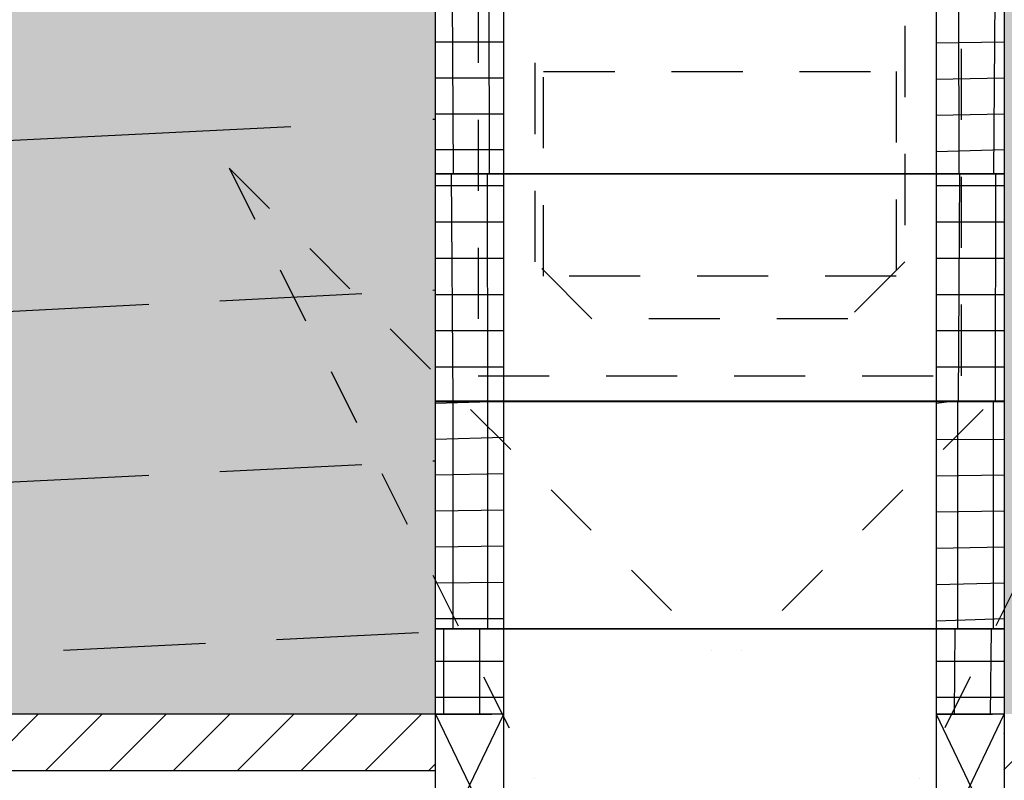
# Model space of a CAD drawing. Header units: metres. Extents: x -8 to 484, y -254 to 116.
# Tile 41 of 172: x 12.89 to 14.62, y 42.51 to 43.84. Entities that reach past the tile are written whole.
import ezdxf

# ---------------------------------------------------------------- set-up
doc = ezdxf.new("R2010")
doc.units = ezdxf.units.M
for name, pattern in [('GESTRICHELT', [0.75, 0.5, -0.25]), ('STRICHLINIE', [0.75, 0.5, -0.25]), ('STRICHPUNKT', [25.4, 12.7, -6.35, 0, -6.35])]:
    doc.linetypes.add(name, pattern=pattern)
for name, color, linetype in [('GTU_A_Druckbereich', 7, 'STRICHPUNKT'), ('GTU_P', 1, 'Continuous'), ('GTU_P_Baugrube', 11, 'Continuous')]:
    doc.layers.add(name, color=color, linetype=linetype)

# ---------------------------------------------------------------- blocks, each defined once
blk = doc.blocks.new('Druckbereich')
at = {"layer": 'GTU_A_Druckbereich', "linetype": 'STRICHLINIE', "ltscale": 0.2}
for p, q in [((-0.7376924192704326, -0.700000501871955), (-1.586220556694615, -1.54852863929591)), ((-0.7376924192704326, -0.700000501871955), (-1.274348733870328, -1.773313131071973)), ((2.262307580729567, -0.700000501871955), (3.11083571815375, -1.54852863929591)), ((2.262307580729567, -0.700000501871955), (2.798963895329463, -1.773313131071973))]:
    blk.add_line(p, q, dxfattribs=at)
blk = doc.blocks.new('GTU_QP_KTB_Kabelaufbauschacht Gr V Zwischenrahmen ohne3')
h = blk.add_hatch()
h.set_pattern_fill('ANSI37', color=256, scale=0.02, angle=45)
h.set_pattern_definition([(90, (-3560839.204604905, -5932501.922391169), (-0.06349999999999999, 1.387778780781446e-17), []), (180, (-3560839.204604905, -5932501.922391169), (-1.387778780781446e-17, -0.06349999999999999), [])])
edge = h.paths.add_edge_path()
edge.add_line((-0.3600000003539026, 3.582012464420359e-11), (-0.469004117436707, 3.582012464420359e-11))
edge.add_line((-0.4690041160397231, 3.582012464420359e-11), (-0.4799999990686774, 3.582012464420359e-11))
edge.add_line((-0.4799999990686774, -8.955024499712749e-10), (-0.4799999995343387, 0.3999999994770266))
edge.add_line((-0.48, 0.4000000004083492), (-0.3599999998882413, 0.4000000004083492))
edge.add_line((-0.3599999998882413, 0.4000000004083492), (-0.35999999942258, 3.582012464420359e-11))
h = blk.add_hatch()
h.set_pattern_fill('ANSI37', color=256, scale=0.02, angle=45)
h.set_pattern_definition([(90, (-3560839.204604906, -5932501.922391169), (-0.06349999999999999, 1.387778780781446e-17), []), (180, (-3560839.204604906, -5932501.922391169), (-1.387778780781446e-17, -0.06349999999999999), [])])
edge = h.paths.add_edge_path()
edge.add_line((0.39999999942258, 0.4000000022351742), (0.52, 0.4000000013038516))
edge.add_line((0.5200000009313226, 0.400000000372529), (0.5199999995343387, 0))
edge.add_line((0.5199999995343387, 9.313225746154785e-10), (0.4000000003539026, 9.313225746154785e-10))
edge.add_line((0.3999999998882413, 9.313225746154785e-10), (0.3999999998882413, 0.4000000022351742))
for p, q in [((-0.4799999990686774, -8.955024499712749e-10), (-0.48, 0.4000000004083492)), ((-0.48, 0.4000000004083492), (0.52, 0.4000000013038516)), ((-0.3600000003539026, 3.582012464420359e-11), (-0.3599999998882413, 0.4000000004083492)), ((0.3999999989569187, 0.4000000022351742), (0.3999999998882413, 9.313225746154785e-10)), ((0.52, 0.4000000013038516), (0.5200000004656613, 9.313225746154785e-10)), ((0.5200000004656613, 9.313225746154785e-10), (-0.4799999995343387, -8.596823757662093e-10))]:
    blk.add_line(p, q)
blk = doc.blocks.new('GTU_QP_KTB_Kabelaufbauschacht Gr V Zwischenrahmen unten beide')
h = blk.add_hatch()
h.set_pattern_fill('ANSI37', color=256, scale=0.02, angle=-134.9999992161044)
h.set_pattern_definition([(270.0000007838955, (2572768.204623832, 5641191.845952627), (0.06349999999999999, 8.687789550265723e-10), []), (7.838955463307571e-07, (2572768.204623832, 5641191.845952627), (-8.687789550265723e-10, 0.06349999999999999), [])])
edge = h.paths.add_edge_path()
edge.add_line((0.4000000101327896, 5.296897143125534e-09), (0.5090041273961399, 7.019574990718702e-09))
edge.add_line((0.5090041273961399, 7.019574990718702e-09), (0.5200000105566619, 6.309639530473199e-09))
edge.add_line((0.5200000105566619, 6.309639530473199e-09), (0.5200000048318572, 0.4000000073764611))
edge.add_line((0.5200000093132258, 0.1500000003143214), (0.400000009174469, 0.1500000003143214))
edge.add_line((0.400000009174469, 0.1500000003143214), (0.4000000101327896, 5.296897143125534e-09))
h = blk.add_hatch()
h.set_pattern_fill('ANSI37', color=256, scale=0.02, angle=225.0000007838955)
h.set_pattern_definition([(270.0000007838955, (2572768.194597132, 5641191.845952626), (0.06349999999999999, 8.687789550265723e-10), []), (7.838955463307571e-07, (2572768.194597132, 5641191.845952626), (-8.687789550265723e-10, 0.06349999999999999), [])])
h.paths.add_polyline_path([(-0.3599999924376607, 0.1500000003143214), (-0.4799999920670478, 0.1500000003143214), (-0.4799999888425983, -7.515508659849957e-09), (-0.3599999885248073, -5.994635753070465e-09)])
for p, q in [((0.5200000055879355, 0.40000000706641), (-0.4799999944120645, 0.3999999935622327)), ((-0.4799999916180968, 0.1500000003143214), (-0.3599999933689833, 0.3999999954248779)), ((-0.4799999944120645, 0.3999999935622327), (-0.4799999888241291, -6.810296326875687e-09)), ((-0.4799999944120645, 0.3999999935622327), (-0.3599999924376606, 0.1500000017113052)), ((-0.3599999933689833, 0.3999999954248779), (-0.359999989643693, -5.413312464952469e-09)), ((0.4000000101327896, 5.296897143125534e-09), (0.4000000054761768, 0.4000000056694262)), ((0.4000000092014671, 0.1500000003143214), (0.520000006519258, 0.4000000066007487)), ((0.4000000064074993, 0.4000000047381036), (0.5200000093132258, 0.1500000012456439)), ((0.5200000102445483, 6.693881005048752e-09), (0.5200000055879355, 0.40000000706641)), ((-0.4799999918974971, 0.1500000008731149), (-0.3810298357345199, 0.1500000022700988)), ((-0.3599999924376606, 0.1500000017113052), (-0.4799999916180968, 0.1500000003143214)), ((0.4000000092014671, 0.1500000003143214), (0.4989701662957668, 0.1500000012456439)), ((0.5200000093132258, 0.1500000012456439), (0.4000000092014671, 0.1500000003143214)), ((-0.4799999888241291, -6.810296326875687e-09), (0.5200000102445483, 6.693881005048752e-09))]:
    blk.add_line(p, q)

msp = doc.modelspace()

# ---------------------------------------------------------------- hatches: boundary and pattern name
at = {"layer": 'GTU_P', "linetype": 'Continuous', "transparency": 33554508}
h = msp.add_hatch(color=256, dxfattribs=at)
h.paths.add_polyline_path([(8.874836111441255, 43.98725837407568), (8.670848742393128, 44.1232499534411), (8.270848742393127, 44.1232499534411), (8.299848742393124, 43.91324995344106), (5.699848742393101, 43.91324995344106), (5.728848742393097, 44.1232499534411), (5.328848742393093, 44.1232499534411), (4.30544333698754, 43.44097968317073), (5.425909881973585, 43.49700301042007), (5.512156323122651, 43.58324945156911), (5.470138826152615, 43.49921445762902), (8.874836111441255, 43.66944932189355), (8.874836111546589, 43.97324995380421)])
h.paths.add_polyline_path([(10.26212694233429, 43.58324945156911), (10.17588050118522, 43.49700301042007), (10.22010944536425, 43.49921445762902)])
h.paths.add_polyline_path([(3.108905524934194, 41.69399481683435), (3.391094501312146, 41.69399481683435), (3.391094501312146, 41.85227908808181), (3.108905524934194, 41.85227908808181)], flags=9)
h.paths.add_polyline_path([(9.233743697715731, 41.69399482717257), (9.515932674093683, 41.69399482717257), (9.515932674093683, 41.85227909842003), (9.233743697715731, 41.85227909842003)], flags=9)
h.paths.add_polyline_path([(13.98372900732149, 41.69399482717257), (14.26591798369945, 41.69399482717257), (14.26591798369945, 41.85227909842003), (13.98372900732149, 41.85227909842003)], flags=9)
h.paths.add_polyline_path([(9.87483610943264, 43.57324995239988), (9.874836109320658, 43.48195079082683), (10.17588050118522, 43.49700301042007), (10.26212694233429, 43.58324945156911), (10.22010944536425, 43.49921445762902), (13.62482142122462, 43.66945005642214), (13.62482142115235, 43.97324995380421), (13.62482142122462, 43.98724858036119), (13.42081936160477, 44.1232499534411), (13.02081936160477, 44.1232499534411), (13.04981936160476, 43.91324995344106), (10.44981936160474, 43.91324995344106), (10.47881936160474, 44.1232499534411), (10.07881936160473, 44.1232499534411), (9.874836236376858, 43.98726120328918), (9.874836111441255, 43.97324995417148)])
h.paths.add_polyline_path([(5.512156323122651, 43.58324945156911), (5.425909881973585, 43.49700301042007), (5.470138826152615, 43.49921445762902)])
h.paths.add_polyline_path([(14.92588050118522, 43.49700301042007), (15.01212694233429, 43.58324945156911), (14.97010944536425, 43.49921445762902), (18.34982142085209, 43.66820005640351), (18.34982142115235, 43.97324995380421), (18.34982142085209, 44.00391524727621), (18.17081936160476, 44.1232499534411), (17.77081936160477, 44.1232499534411), (17.79981936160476, 43.91324995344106), (15.19981936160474, 43.91324995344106), (15.22881936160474, 44.1232499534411), (14.82881936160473, 44.1232499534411), (14.62482154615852, 43.98725140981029), (14.62482142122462, 43.97324995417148), (14.62482142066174, 43.5732499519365), (14.62482141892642, 43.48195005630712)])
h.paths.add_polyline_path([(15.01212694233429, 43.58324945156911), (14.92588050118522, 43.49700301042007), (14.97010944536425, 43.49921445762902)])
h.paths.add_polyline_path([(19.34982142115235, 43.97324995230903), (19.3498214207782, 43.66819985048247), (22.75477559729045, 43.49795214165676), (22.71212694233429, 43.58324945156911), (22.79966891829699, 43.49570747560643), (23.04981936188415, 43.48319995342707), (23.04981936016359, 43.57324995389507), (23.04981936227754, 43.97324995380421), (23.04981936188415, 44.00391661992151), (22.87081936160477, 44.1232499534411), (22.47081936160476, 44.1232499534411), (22.49981936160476, 43.91324995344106), (19.89981936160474, 43.91324995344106), (19.92881936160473, 44.1232499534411), (19.52881936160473, 44.1232499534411), (19.349821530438, 44.00391806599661)])
h.paths.add_polyline_path([(22.79966891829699, 43.49570747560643), (22.71212694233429, 43.58324945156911), (22.75477559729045, 43.49795214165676)])
h.paths.add_polyline_path([(27.64981936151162, 43.92324995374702), (27.64981936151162, 44.04824995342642), (27.64981936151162, 44.12324995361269), (27.62081936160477, 44.1232499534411), (27.22081936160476, 44.1232499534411), (27.24981936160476, 43.91324995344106), (24.64981936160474, 43.91324995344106), (24.67881936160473, 44.1232499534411), (24.27881936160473, 44.1232499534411), (24.04981950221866, 43.97058338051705), (24.04981936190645, 43.67069995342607), (27.50477559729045, 43.49795214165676), (27.46212694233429, 43.58324945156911), (27.54966891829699, 43.49570747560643), (27.64981936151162, 43.4906999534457), (27.64981935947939, 43.52324995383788)])
h.paths.add_polyline_path([(27.54966891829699, 43.49570747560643), (27.46212694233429, 43.58324945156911), (27.50477559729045, 43.49795214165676)])
at = {"layer": 'GTU_P'}
h = msp.add_hatch(dxfattribs=at)
h.set_pattern_fill('ANSI31', color=256, scale=0.025, style=0)
h.set_pattern_definition([(45, (-4.979999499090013, -181.4922779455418), (-0.05612660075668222, 0.05612660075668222), [])])
h.paths.add_polyline_path([(3.750054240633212, 42.15428130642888), (8.874836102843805, 42.15428135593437), (8.874836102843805, 42.25383239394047), (3.750054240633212, 42.25383234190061)])
h.paths.add_polyline_path([(28.64982143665, 42.25383244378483), (28.64982143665, 42.25383244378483), (28.64982143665, 42.25383259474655)])
h.paths.add_polyline_path([(24.04982143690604, 42.25383254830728), (24.04982143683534, 42.15428150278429), (27.64981935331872, 42.15428153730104), (27.64981935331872, 42.25383258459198)])
h.paths.add_polyline_path([(19.34982558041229, 42.25383250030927), (19.34982558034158, 42.15428145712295), (23.04981935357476, 42.15428149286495), (23.04981935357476, 42.25383253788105)])
h.paths.add_polyline_path([(14.62482349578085, 42.253832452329), (14.62482349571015, 42.15428141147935), (18.349823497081, 42.15428144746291), (18.349823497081, 42.2538324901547)])
h.paths.add_polyline_path([(9.87483818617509, 42.25383240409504), (9.874838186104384, 42.1542813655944), (13.62482141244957, 42.1542814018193), (13.62482141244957, 42.25383244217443)])
h.paths.add_polyline_path([(3.750054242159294, 42.41369891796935), (3.750054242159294, 42.36369891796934), (8.874836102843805, 42.36369896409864), (8.874836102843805, 42.4136989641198)])
h.paths.add_polyline_path([(28.64982143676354, 42.41369924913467), (28.64982143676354, 42.41369924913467), (28.64982143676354, 42.41369914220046)])
h.paths.add_polyline_path([(24.04982143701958, 42.41369910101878), (24.04982143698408, 42.36369910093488), (27.64981935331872, 42.36369913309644), (27.64981935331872, 42.41369913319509)])
h.paths.add_polyline_path([(19.34982558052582, 42.41369905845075), (19.34982558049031, 42.36369905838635), (23.07482349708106, 42.36369909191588), (23.07482349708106, 42.41369909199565)])
h.paths.add_polyline_path([(14.62482349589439, 42.41369901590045), (14.62482349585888, 42.36369901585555), (18.349823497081, 42.3636990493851), (18.349823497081, 42.41369904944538)])
h.paths.add_polyline_path([(9.874838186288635, 42.41369897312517), (9.874838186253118, 42.36369897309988), (13.62482141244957, 42.36369900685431), (13.62482141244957, 42.41369900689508)])
h.paths.add_polyline_path([(3.750054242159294, 42.52369891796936), (8.874836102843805, 42.52369896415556), (8.874836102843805, 42.62324999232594), (3.750054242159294, 42.6232499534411)])
h.paths.add_polyline_path([(28.64982143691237, 42.62324983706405), (28.64982143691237, 42.62324983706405), (28.64982143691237, 42.62325014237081)])
h.paths.add_polyline_path([(24.04982143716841, 42.62325010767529), (24.04982143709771, 42.52369910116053), (27.64981935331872, 42.52369913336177), (27.64981935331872, 42.62325013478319)])
h.paths.add_polyline_path([(19.34982558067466, 42.62325007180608), (19.34982558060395, 42.52369905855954), (23.04981935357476, 42.52369909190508), (23.04981935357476, 42.62325009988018)])
h.paths.add_polyline_path([(14.62482349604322, 42.62325003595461), (14.62482349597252, 42.5236990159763), (18.349823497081, 42.5236990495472), (18.349823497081, 42.62325006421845)])
h.paths.add_polyline_path([(9.874838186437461, 42.62324999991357), (9.874838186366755, 42.5236989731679), (13.62482141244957, 42.52369900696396), (13.62482141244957, 42.62325002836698)])
at = {"layer": 'GTU_P_Baugrube', "linetype": 'Continuous', "transparency": 33554687}
h = msp.add_hatch(dxfattribs=at)
h.set_pattern_fill('DOTS2', color=256, scale=0.02, style=0)
h.set_pattern_definition([(0, (0.02032, 0.01016), (0, 0.508), [0, -0.508]), (0, (0.18288, 0.02032), (0, 0.508), [0, -0.508]), (0, (0.09144000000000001, 0.13208), (0, 0.508), [0, -0.508]), (0, (0.2032, 0.21336), (0, 0.508), [0, -0.508]), (0, (0.07112, 0.24384), (0, 0.508), [0, -0.508]), (0, (0.11176, 0.36576), (0, 0.508), [0, -0.508]), (0, (0.04064, 0.4572), (0, 0.508), [0, -0.508]), (0, (0.2032, 0.44704), (0, 0.508), [0, -0.508]), (0, (0.32512, 0.46736), (0, 0.508), [0, -0.508]), (0, (0.38608, 0.34544), (0, 0.508), [0, -0.508]), (0, (0.48768, 0.33528), (0, 0.508), [0, -0.508]), (0, (0.48768, 0.1524), (0, 0.508), [0, -0.508]), (0, (0.39624, 0.09144000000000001), (0, 0.508), [0, -0.508]), (0, (0.254, 0.12192), (0, 0.508), [0, -0.508]), (0, (0.34544, 0.21336), (0, 0.508), [0, -0.508]), (0, (0.254, 0.3048), (0, 0.508), [0, -0.508]), (0, (0.46736, 0.02032), (0, 0.508), [0, -0.508])])
h.paths.add_polyline_path([(2.75, 41.92313695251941), (2.150000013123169, 41.92313695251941), (2.150000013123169, 41.62313695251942), (27.49984047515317, 41.62313695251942), (27.49984047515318, 41.82313696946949), (27.64982143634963, 41.82313696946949), (27.64982143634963, 41.92313696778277), (24.04982143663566, 41.92313695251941), (24.04982143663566, 41.87313696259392), (24.19980239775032, 41.87313696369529), (24.19980239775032, 41.67313696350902), (22.89984047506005, 41.67313696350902), (22.89984047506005, 41.87313696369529), (23.04982143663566, 41.87313696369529), (23.04982143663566, 41.92313695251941), (19.34982349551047, 41.92313695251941), (19.34982349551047, 41.87313696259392), (19.49980445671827, 41.87313696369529), (19.49980445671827, 41.67313696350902), (18.19984253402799, 41.67313696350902), (18.19984253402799, 41.87313696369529), (18.34982349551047, 41.87313696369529), (18.34982349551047, 41.92313695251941), (14.62482349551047, 41.92313695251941), (14.62482349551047, 41.87313696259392), (14.77480445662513, 41.87313696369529), (14.77480445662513, 41.67313696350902), (13.47484253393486, 41.67313696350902), (13.47484253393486, 41.87313696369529), (13.62482349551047, 41.87313696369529), (13.62482349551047, 41.92313695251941), (9.874836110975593, 41.92313695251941), (9.874838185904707, 41.92313695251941), (9.874838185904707, 41.87313696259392), (10.02481914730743, 41.87313696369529), (10.02481914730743, 41.67313696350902), (8.724857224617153, 41.67313696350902), (8.724857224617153, 41.87313696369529), (8.874838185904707, 41.87313696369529), (8.874838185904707, 41.92313695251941), (3.75000001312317, 41.92313695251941), (3.75000001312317, 41.8731369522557), (3.899980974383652, 41.87313695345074), (3.899980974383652, 41.67313695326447), (2.60001905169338, 41.67313695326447), (2.60001905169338, 41.87313695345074), (2.75000001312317, 41.87313695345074)])
h.paths.add_polyline_path([(2.150000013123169, 41.92313695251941), (2.75, 41.92313695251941), (2.75000001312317, 41.97313695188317), (2.750000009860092, 42.22313695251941), (2.150000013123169, 42.22313695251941)])
h.paths.add_polyline_path([(2.150000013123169, 42.22313695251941), (2.75, 42.22313695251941), (2.750000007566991, 42.37313695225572), (2.750000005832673, 42.52313695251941), (2.150000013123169, 42.52313695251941)])
h.paths.add_polyline_path([(2.150000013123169, 42.52313695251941), (2.75, 42.52313695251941), (2.750000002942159, 42.77313695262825), (2.749999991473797, 42.82313695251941), (2.150000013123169, 42.82313695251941)])
h.paths.add_polyline_path([(2.75, 43.1231369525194), (2.150000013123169, 43.1231369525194), (2.150000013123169, 42.82313695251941), (2.75, 42.82313695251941)])
h.paths.add_polyline_path([(2.749999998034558, 43.17324995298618), (2.749999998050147, 43.4231369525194), (2.150000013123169, 43.4231369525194), (2.150000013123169, 43.1231369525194), (2.75, 43.1231369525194), (2.749999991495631, 43.17313697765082)])
h.paths.add_polyline_path([(2.75, 43.7231369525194), (2.150000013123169, 43.7231369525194), (2.150000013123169, 43.4231369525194), (2.75, 43.4231369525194), (2.749999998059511, 43.57324995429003)])
h.paths.add_polyline_path([(2.75, 44.02313695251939), (2.150000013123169, 44.02313695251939), (2.150000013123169, 43.7231369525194), (2.75, 43.7231369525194), (2.750000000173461, 43.97324995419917)])
h.paths.add_polyline_path([(2.150000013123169, 44.02313695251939), (2.75, 44.02313695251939), (2.75, 44.04824995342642), (2.75, 44.12324995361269), (2.150000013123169, 44.12324995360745)])
h.paths.add_polyline_path([(3.749999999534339, 44.12324995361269), (3.749999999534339, 44.04824995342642), (3.75, 44.01395704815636), (5.279631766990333, 44.09043863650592), (5.328848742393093, 44.1232499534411)])
h.paths.add_polyline_path([(3.750000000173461, 43.97324995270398), (3.749999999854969, 43.7135822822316), (4.792537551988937, 43.76570915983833), (5.279631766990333, 44.09043863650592), (3.749999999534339, 44.01395704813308)])
h.paths.add_polyline_path([(3.749999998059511, 43.57324995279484), (3.749999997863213, 43.4132075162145), (4.30544333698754, 43.44097968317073), (4.792537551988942, 43.76570915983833), (3.749999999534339, 43.71358228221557)])
h.paths.add_polyline_path([(3.749999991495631, 43.17313697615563), (3.749999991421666, 43.11283274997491), (8.874836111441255, 43.36907455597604), (8.87483610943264, 43.57324995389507), (8.874836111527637, 43.66944932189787), (4.30544333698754, 43.44097968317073), (3.749999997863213, 43.4132075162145), (3.749999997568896, 43.17324995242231)])
h.paths.add_polyline_path([(8.874836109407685, 43.17324995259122), (8.8748361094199, 43.36907455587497), (3.749999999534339, 43.11283275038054), (3.749999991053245, 42.81245798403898), (8.874836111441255, 43.06869979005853), (8.874836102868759, 43.17313697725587)])
h.paths.add_polyline_path([(8.874836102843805, 42.77313697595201), (8.874836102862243, 43.06869978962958), (3.749999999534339, 42.81245798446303), (3.749999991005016, 42.7731369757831), (3.750000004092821, 42.62324994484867), (3.750054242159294, 42.6232499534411), (5.973334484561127, 42.62324994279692), (8.874836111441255, 42.76832502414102), (8.874838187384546, 42.76832502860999), (8.874838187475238, 42.77313697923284)])
h.paths.add_polyline_path([(8.874836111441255, 42.76832502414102), (5.973334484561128, 42.62324994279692), (8.874836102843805, 42.62324992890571), (8.874838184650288, 42.62324997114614), (8.874838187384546, 42.76832502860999)])
h.paths.add_polyline_path([(9.874838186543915, 42.7731369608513), (9.874838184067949, 42.62324992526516), (10.72330467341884, 42.62324992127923), (13.62482142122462, 42.7683257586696), (13.62482349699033, 42.76832586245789), (13.624823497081, 42.77313697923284), (13.62482141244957, 42.77313697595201), (13.62482141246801, 43.06870052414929), (9.874836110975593, 42.88120125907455), (9.874836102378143, 42.77313697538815)])
h.paths.add_polyline_path([(9.874836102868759, 43.17313697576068), (9.874836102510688, 42.88120125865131), (13.62482142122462, 43.06870052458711), (13.62482141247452, 43.17313697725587), (13.62482141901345, 43.17324995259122), (13.62482141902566, 43.36907529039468), (9.874836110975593, 43.18157602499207), (9.874836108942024, 43.17324995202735)])
h.paths.add_polyline_path([(13.6248214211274, 43.57324995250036), (13.6248214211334, 43.66945005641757), (9.874836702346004, 43.4819508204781), (9.874836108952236, 43.1815760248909), (13.62482142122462, 43.36907529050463)])
h.paths.add_polyline_path([(13.62482142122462, 42.7683257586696), (10.72330467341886, 42.62324992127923), (13.62482141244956, 42.62324990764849), (13.62482349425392, 42.62313697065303), (13.62482349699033, 42.76832586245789)])
h.paths.add_polyline_path([(14.62482349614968, 42.7731369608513), (14.62482349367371, 42.62324990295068), (15.47330467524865, 42.62324989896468), (18.34982349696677, 42.76707586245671), (18.349823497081, 42.77313697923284), (18.34982141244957, 42.77313697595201), (18.34982141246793, 43.06745052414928), (14.62483611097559, 42.88120125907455), (14.62482141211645, 42.88120052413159), (14.62482141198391, 42.77313697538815)])
h.paths.add_polyline_path([(14.62482141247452, 43.17313697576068), (14.62482141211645, 42.88120052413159), (14.62483611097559, 42.88120125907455), (18.34982141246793, 43.06745052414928), (18.34982141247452, 43.17313697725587), (18.34982141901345, 43.17324995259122), (18.34982141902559, 43.36782529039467), (14.62483611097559, 43.18157602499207), (14.624821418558, 43.18157529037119), (14.62482141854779, 43.17324995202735)])
h.paths.add_polyline_path([(14.62483611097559, 43.18157602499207), (18.34982141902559, 43.36782529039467), (18.3498214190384, 43.57324995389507), (18.34982142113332, 43.66820005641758), (14.62482201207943, 43.48195008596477), (14.624821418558, 43.18157529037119)])
h.paths.add_polyline_path([(18.34982349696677, 42.76707586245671), (15.47330467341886, 42.62324992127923), (18.349823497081, 42.62324988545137)])
h.paths.add_polyline_path([(22.22633513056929, 42.6232498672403), (19.34982184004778, 42.76707553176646), (19.34982349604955, 42.76707551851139), (19.34982349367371, 42.62324988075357), (19.34982558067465, 42.62324988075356)])
h.paths.add_polyline_path([(23.04981935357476, 42.77313697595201), (23.04981935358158, 42.88245042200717), (19.34982184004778, 43.06745029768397), (19.34982141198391, 42.77313697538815), (19.34982349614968, 42.7731369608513), (19.34982349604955, 42.76707551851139), (19.34982184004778, 42.76707553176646), (22.22633513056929, 42.6232498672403), (23.04982143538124, 42.62324986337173), (23.04982143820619, 42.77313697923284)])
h.paths.add_polyline_path([(23.04981936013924, 43.1828251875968), (19.34982184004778, 43.36782506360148), (19.34982141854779, 43.17324995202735), (19.34982141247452, 43.17313697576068), (19.34982141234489, 43.06745029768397), (23.04981935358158, 42.88245042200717), (23.04981935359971, 43.17313697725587), (23.04981936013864, 43.17324995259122)])
h.paths.add_polyline_path([(19.34982184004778, 43.36782506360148), (23.04981936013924, 43.1828251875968), (23.04981936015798, 43.48319995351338), (19.34982184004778, 43.66819982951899), (19.34982142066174, 43.5732499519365)])
h.paths.add_polyline_path([(26.97633513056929, 42.6232498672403), (24.04982143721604, 42.76957555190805), (24.0498214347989, 42.62324985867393)])
h.paths.add_polyline_path([(24.04982143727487, 42.7731369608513), (24.04982143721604, 42.76957555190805), (26.97633513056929, 42.6232498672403), (27.64981935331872, 42.62324984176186), (27.64982143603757, 42.62324984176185), (27.64982143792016, 42.72313698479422), (27.64981935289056, 42.72313697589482), (27.64981935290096, 42.88995042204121), (24.04981935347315, 43.0699504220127), (24.0498193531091, 42.77313697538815)])
h.paths.add_polyline_path([(24.04981935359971, 43.17313697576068), (24.04981935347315, 43.0699504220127), (27.64981935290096, 42.88995042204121), (27.64981935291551, 43.12313697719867), (27.64981935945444, 43.12324995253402), (27.64981935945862, 43.19032518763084), (24.0498193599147, 43.37032518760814), (24.04981935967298, 43.17324995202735)])
h.paths.add_polyline_path([(24.0498193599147, 43.37032518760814), (27.64981935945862, 43.19032518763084), (27.64981935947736, 43.49069995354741), (24.04981977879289, 43.67069993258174), (24.04981936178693, 43.5732499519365)])
h.paths.add_polyline_path([(28.64982143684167, 42.52369891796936), (33.9898214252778, 42.52369891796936), (33.98982142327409, 42.72313695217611), (33.98982141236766, 42.82313695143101), (28.64982143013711, 42.82313698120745), (28.64981935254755, 42.82313698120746), (28.6498193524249, 42.72313697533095), (28.64982143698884, 42.72313696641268)])
h.paths.add_polyline_path([(28.64981935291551, 43.12313697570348), (28.64981935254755, 42.82313698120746), (28.64982143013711, 42.82313698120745), (33.9898214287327, 42.82313695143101), (33.98982141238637, 43.12313697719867), (28.6498214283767, 43.12313698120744)])
h.paths.add_polyline_path([(33.98982142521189, 43.423136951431), (28.6498214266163, 43.42313698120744), (28.6498193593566, 43.42313698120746), (28.64981935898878, 43.12324995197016), (28.6498214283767, 43.12313698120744), (33.9898214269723, 43.12313695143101), (33.9898214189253, 43.12324995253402)])
h.paths.add_polyline_path([(28.6498214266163, 43.42313698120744), (33.98982142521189, 43.423136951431), (33.98982141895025, 43.52324995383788), (33.98982142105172, 43.72324995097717), (28.6498214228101, 43.72324998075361), (28.64981936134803, 43.72324998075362), (28.64981936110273, 43.5232499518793), (28.6498193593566, 43.42313698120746)])
h.paths.add_polyline_path([(28.64981936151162, 44.01324995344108), (28.64981936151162, 43.92324995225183), (28.64981936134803, 43.72324998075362), (28.6498214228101, 43.72324998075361), (33.9898214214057, 43.72324995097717), (33.9898214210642, 43.92324995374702), (33.98982142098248, 44.023136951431), (33.12487586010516, 44.02313695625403), (33.12981936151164, 44.01324995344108)])
h.paths.add_polyline_path([(33.98982142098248, 44.023136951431), (33.98982142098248, 44.04824995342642), (33.98982142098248, 44.12324995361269), (33.07481936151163, 44.1232499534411), (33.12487586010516, 44.02313695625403)])
h.paths.add_polyline_path([(34.98982142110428, 44.02313695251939), (35.58982143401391, 44.02313695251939), (35.58982143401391, 44.12324995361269), (34.98982142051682, 44.12324995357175), (34.98982142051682, 44.04824995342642)])
h.paths.add_polyline_path([(34.98982142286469, 43.7231369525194), (35.58982143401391, 43.7231369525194), (35.58982143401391, 44.02313695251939), (34.98982142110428, 44.02313695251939), (34.98982142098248, 43.92324995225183)])
h.paths.add_polyline_path([(34.98982142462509, 43.4231369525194), (35.58982143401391, 43.4231369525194), (35.58982143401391, 43.7231369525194), (34.98982142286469, 43.7231369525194), (34.98982142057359, 43.5232499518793)])
h.paths.add_polyline_path([(35.58982143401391, 43.4231369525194), (34.98982142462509, 43.4231369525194), (34.98982141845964, 43.12324995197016), (34.9898214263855, 43.1231369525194), (35.58982143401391, 43.1231369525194)])
h.paths.add_polyline_path([(35.58982143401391, 43.1231369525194), (34.9898214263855, 43.1231369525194), (34.98982141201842, 42.82313695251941), (35.58982143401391, 42.82313695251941)])
h.paths.add_polyline_path([(34.98982142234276, 42.72313696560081), (34.98982142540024, 42.52313695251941), (35.58982143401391, 42.52313695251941), (35.58982143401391, 42.82313695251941), (34.9898214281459, 42.82313695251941)])
h.paths.add_polyline_path([(34.98982143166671, 42.22313695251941), (35.58982143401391, 42.22313695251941), (35.58982143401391, 42.52313695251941), (34.9898214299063, 42.52313695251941), (34.9898214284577, 42.32313696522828)])
h.paths.add_polyline_path([(34.98982143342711, 41.92313695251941), (35.58982143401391, 41.92313695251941), (35.58982143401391, 42.22313695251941), (34.98982143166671, 42.22313695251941)])
h.paths.add_polyline_path([(34.98982143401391, 41.92313695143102), (34.98982143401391, 41.82313695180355), (35.13980239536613, 41.82313695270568), (35.13980239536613, 41.62313695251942), (35.58982143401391, 41.62313695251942), (35.58982143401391, 41.92313695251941)])
h.paths.add_polyline_path([(33.98982143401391, 41.82313695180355), (33.98982143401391, 41.92313695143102), (28.64982143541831, 41.92313698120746), (28.64982143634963, 41.8231369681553), (28.79980239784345, 41.82313696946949), (28.79980239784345, 41.62313696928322), (33.83984047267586, 41.62313695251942), (33.83984047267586, 41.82313695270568)])
h.paths.add_polyline_path([(33.98982142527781, 42.00428105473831), (28.64982143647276, 42.00428112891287), (28.64982143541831, 41.92313698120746), (33.98982143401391, 41.92313695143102)])
h.paths.add_polyline_path([(27.64981935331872, 42.00428114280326), (24.0498214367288, 42.00428119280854), (24.04982143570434, 41.97313697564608), (24.04982143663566, 41.92313695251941), (27.64982143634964, 41.92313696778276), (27.64982143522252, 42.00428114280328)])
h.paths.add_polyline_path([(23.04981935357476, 42.00428120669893), (19.34982558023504, 42.0042812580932), (19.34982349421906, 42.00428125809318), (19.34982349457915, 41.97313697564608), (19.34982349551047, 41.92313695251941), (23.04982143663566, 41.92313695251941), (23.04982143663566, 41.97313696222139), (23.04982143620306, 42.00428120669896)])
h.paths.add_polyline_path([(14.62482349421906, 42.00428132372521), (14.62482349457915, 41.97313697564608), (14.62482349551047, 41.92313695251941), (18.34982349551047, 41.92313695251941), (18.34982349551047, 41.97313696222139), (18.34982349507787, 42.0042812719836)])
h.paths.add_polyline_path([(8.874838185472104, 42.0042814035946), (3.750054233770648, 42.00428147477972), (3.750000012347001, 42.00428147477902), (3.750000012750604, 41.97313696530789), (3.75000001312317, 41.92313695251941), (8.874838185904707, 41.92313695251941), (8.874838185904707, 41.97313696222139)])
h.paths.add_polyline_path([(9.874838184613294, 42.00428138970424), (9.874838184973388, 41.97313697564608), (9.874838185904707, 41.92313695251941), (9.874836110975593, 41.92313695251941), (13.62482349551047, 41.92313695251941), (13.62482349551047, 41.97313696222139), (13.62482349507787, 42.00428133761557), (13.62482141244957, 42.0042813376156)])

# ---------------------------------------------------------------- linework, layer by layer
at = {"layer": 'GTU_P'}
msp.add_line((13.62482141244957, 42.52369891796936), (9.874838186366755, 42.52369891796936), dxfattribs=at)
at = {"layer": 'GTU_P', "linetype": 'GESTRICHELT', "ltscale": 0.25}
for points in [[(13.69981936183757, 44.11824995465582), (13.69981936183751, 43.21824995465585), (14.54981936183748, 43.21824995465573), (14.54981936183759, 44.11824995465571)], [(13.81481937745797, 43.75324969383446), (14.434819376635, 43.753249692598), (14.43481937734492, 43.39325021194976), (13.81481937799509, 43.39325021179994)]]:
    msp.add_lwpolyline(points, close=True, dxfattribs=at)
msp.add_lwpolyline([(14.50481936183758, 44.11824995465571), (14.50481936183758, 44.05824995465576), (14.44981936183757, 44.05824995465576), (14.44981936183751, 43.41824995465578), (14.34981936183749, 43.31824995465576), (13.8998193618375, 43.31824995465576), (13.79981936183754, 43.41824995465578), (13.79981936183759, 44.05824995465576), (13.74481936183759, 44.05824995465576), (13.74481936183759, 44.11824995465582)], dxfattribs=at)
at = {"layer": 'GTU_P', "linetype": 'STRICHLINIE'}
msp.add_lwpolyline([(9.874836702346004, 43.4819508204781), (13.62482142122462, 43.66945005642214)], dxfattribs=at)
at = {"layer": 'GTU_P'}
msp.add_lwpolyline([(13.62482141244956, 42.62324990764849), (9.874838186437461, 42.62324992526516)], dxfattribs=at)
at = {"layer": 'GTU_P_Baugrube', "linetype": 'STRICHLINIE', "ltscale": 0.5}
for p, q in [((9.874836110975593, 43.18157602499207), (13.62482142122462, 43.36907529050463)), ((9.874836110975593, 42.88120125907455), (13.62482142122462, 43.06870052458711)), ((10.72330467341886, 42.62324992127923), (13.62482142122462, 42.7683257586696))]:
    msp.add_line(p, q, dxfattribs=at)

# ---------------------------------------------------------------- block references
at = {"layer": 'GTU_A_Druckbereich'}
for p in [(10.99981936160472, 44.28324995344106), (15.74981936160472, 44.28324995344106)]:
    msp.add_blockref('Druckbereich', p, dxfattribs=at)
at = {"layer": 'GTU_P', "rotation": 359.9999998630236}
for p in [(14.10482142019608, 43.57324995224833), (14.10482141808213, 43.17324995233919), (14.10482141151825, 42.77313697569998)]:
    msp.add_blockref('GTU_QP_KTB_Kabelaufbauschacht Gr V Zwischenrahmen ohne3', p, dxfattribs=at)
at = {"layer": 'GTU_P', "xscale": -1, "rotation": 179.9999997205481}
msp.add_blockref('GTU_QP_KTB_Kabelaufbauschacht Gr V Zwischenrahmen unten beide', (14.10482348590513, 42.77313697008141), dxfattribs=at)

doc.saveas('drawing.dxf')
